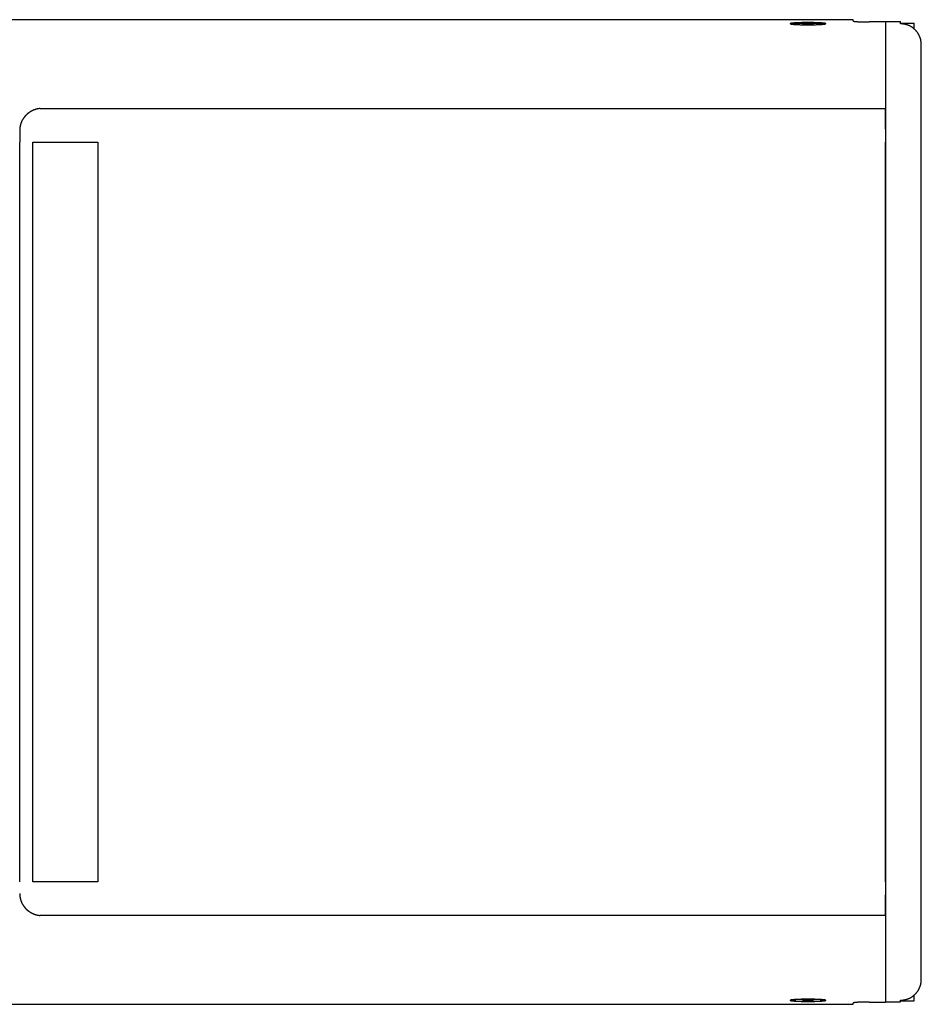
# Model space of a CAD drawing. Extents: x 1422 to 4284, y 1650 to 2964.
# Tile 30 of 30: x 4006 to 4284, y 2661 to 2964. Entities that reach past the tile are written whole.
import ezdxf

# ---------------------------------------------------------------- set-up
doc = ezdxf.new("R2010")
doc.units = 0
doc.layers.add('KF_SEQUENZA_10_NW_REAR', color=7, linetype='CONTINUOUS')

# ---------------------------------------------------------------- blocks, each defined once
blk = doc.blocks.new('KF_SEQUENZA_10_NW_REAR')
at = {"layer": 'KF_SEQUENZA_10_NW_REAR'}
for p, q in [((376.5, 0), (-376.5, 0)), ((376.5, 0), (376.5, -0.01)), ((360.9, -1.41), (361.94, -1.33)), ((361.58, -1.51), (360.9, -1.41)), ((363.3, -1.52), (361.58, -1.51)), ((361.94, -1.51), (361.94, -1.33)), ((361.94, -1.33), (363.66, -1.34)), ((364.34, -1.44), (363.3, -1.52)), ((363.66, -1.49), (363.66, -1.34)), ((363.66, -1.34), (364.34, -1.44)), ((376.5, -0.39), (376.5, -0.01)), ((386.5, -0.7), (381.5, -0.7)), ((382.8, -0.7), (382.8, -0.63)), ((386.5, -0.63), (382.8, -0.63)), ((386.5, -0.59), (391.1, -0.59)), ((386.5, -0.59), (386.5, -27.37)), ((386.5, -0.7), (386.5, -27.37)), ((391.1, -1.28), (391.1, -0.59)), ((391.15, -1.28), (391.1, -1.28)), ((391.3, -1.08), (391.3, -1.1)), ((391.3, -1.08), (395.3, -1.08)), ((391.3, -1.28), (391.3, -1.1)), ((395.3, -1.1), (395.3, -1.08)), ((395.3, -2.83), (395.3, -1.1)), ((397.5, -33.71), (397.5, -7.64)), ((126.35, -27.37), (386.5, -27.37)), ((386.5, -27.37), (386.5, -33.71)), ((386.5, -33.71), (386.5, -27.37)), ((120, -34.1), (120, -37.75)), ((386.5, -33.71), (386.5, -37.75)), ((386.5, -33.71), (386.5, -269.55)), ((397.5, -269.55), (397.5, -33.71)), ((120, -265.5), (120, -37.75)), ((124, -37.75), (144, -37.75)), ((124, -265.52), (124, -37.75)), ((144, -37.75), (144, -265.52)), ((144, -37.75), (144, -265.52)), ((386.5, -265.52), (386.5, -37.75)), ((144, -265.52), (124, -265.52)), ((386.5, -265.5), (386.5, -269.55)), ((386.5, -269.55), (386.5, -275.89)), ((386.5, -275.89), (386.5, -269.55)), ((397.5, -295.61), (397.5, -269.55)), ((386.5, -275.89), (126.35, -275.91)), ((386.5, -275.89), (386.5, -302.56)), ((386.5, -275.89), (386.5, -302.49)), ((-376.5, -303.26), (376.5, -303.26)), ((357.62, -302.03), (357.62, -301.89)), ((360.97, -302.06), (361.35, -301.96)), ((362.24, -302.13), (360.97, -302.06)), ((361.35, -301.96), (363, -301.93)), ((362.24, -302.13), (362.24, -301.94)), ((363.89, -302.1), (362.24, -302.13)), ((363, -301.93), (364.27, -302)), ((363.89, -301.98), (363.89, -302.1)), ((364.27, -302), (363.89, -302.1)), ((367.62, -302.03), (367.62, -301.89)), ((376.5, -303.24), (376.5, -302.86)), ((376.5, -303.24), (376.5, -303.26)), ((381.5, -302.56), (386.5, -302.56)), ((386.5, -302.5), (391.1, -302.5)), ((391.1, -302.49), (391.1, -301.97)), ((391.1, -301.97), (391.15, -301.97)), ((391.1, -302.49), (391.1, -302.5)), ((391.3, -302.15), (391.3, -301.97)), ((391.3, -302.15), (391.3, -302.18)), ((391.3, -302.18), (395.3, -302.18)), ((395.3, -302.15), (395.3, -300.43)), ((395.3, -302.18), (395.3, -302.15))]:
    blk.add_line(p, q, dxfattribs=at)
for points in [[(357.12, -1.23, 0), (357.13, -1.24, 0), (357.15, -1.26, 0), (357.18, -1.27, 0), (357.23, -1.29, 0), (357.29, -1.31, 0), (357.36, -1.32, 0), (357.44, -1.34, 0), (357.54, -1.35, 0), (357.65, -1.37, 0), (357.77, -1.38, 0), (357.9, -1.4, 0), (358.05, -1.41, 0), (358.2, -1.43, 0), (358.37, -1.44, 0), (358.55, -1.45, 0), (358.73, -1.46, 0), (358.93, -1.47, 0), (359.13, -1.49, 0), (359.34, -1.5, 0), (359.56, -1.5, 0), (359.79, -1.51, 0), (360.03, -1.52, 0), (360.27, -1.53, 0), (360.51, -1.54, 0), (360.77, -1.54, 0), (361.02, -1.55, 0), (361.28, -1.55, 0), (361.55, -1.55, 0), (361.81, -1.56, 0), (362.08, -1.56, 0), (362.35, -1.56, 0), (362.62, -1.56, 0), (362.89, -1.56, 0), (363.16, -1.56, 0), (363.43, -1.56, 0), (363.69, -1.55, 0), (363.96, -1.55, 0), (364.22, -1.55, 0), (364.47, -1.54, 0), (364.73, -1.54, 0), (364.97, -1.53, 0), (365.21, -1.52, 0), (365.45, -1.51, 0), (365.68, -1.5, 0), (365.9, -1.5, 0), (366.11, -1.49, 0), (366.31, -1.47, 0), (366.51, -1.46, 0), (366.69, -1.45, 0), (366.87, -1.44, 0), (367.04, -1.43, 0), (367.19, -1.41, 0), (367.34, -1.4, 0), (367.47, -1.38, 0), (367.59, -1.37, 0), (367.7, -1.35, 0), (367.8, -1.34, 0), (367.88, -1.32, 0), (367.95, -1.31, 0), (368.01, -1.29, 0), (368.06, -1.27, 0), (368.09, -1.26, 0), (368.11, -1.24, 0), (368.12, -1.23, 0), (368.11, -1.21, 0), (368.09, -1.19, 0), (368.06, -1.18, 0), (368.01, -1.16, 0), (367.95, -1.14, 0), (367.88, -1.13, 0), (367.8, -1.11, 0), (367.7, -1.1, 0), (367.59, -1.08, 0), (367.47, -1.07, 0), (367.34, -1.05, 0), (367.19, -1.04, 0), (367.04, -1.03, 0), (366.87, -1.01, 0), (366.69, -1, 0), (366.51, -0.99, 0), (366.31, -0.98, 0), (366.11, -0.97, 0), (365.9, -0.96, 0), (365.68, -0.95, 0), (365.45, -0.94, 0), (365.21, -0.93, 0), (364.97, -0.92, 0), (364.73, -0.92, 0), (364.47, -0.91, 0), (364.22, -0.9, 0), (363.96, -0.9, 0), (363.69, -0.9, 0), (363.43, -0.89, 0), (363.16, -0.89, 0), (362.89, -0.89, 0), (362.62, -0.89, 0), (362.35, -0.89, 0), (362.08, -0.89, 0), (361.81, -0.89, 0), (361.55, -0.9, 0), (361.28, -0.9, 0), (361.02, -0.9, 0), (360.77, -0.91, 0), (360.51, -0.92, 0), (360.27, -0.92, 0), (360.03, -0.93, 0), (359.79, -0.94, 0), (359.56, -0.95, 0), (359.34, -0.96, 0), (359.13, -0.97, 0), (358.93, -0.98, 0), (358.73, -0.99, 0), (358.55, -1, 0), (358.37, -1.01, 0), (358.2, -1.03, 0), (358.05, -1.04, 0), (357.9, -1.05, 0), (357.77, -1.07, 0), (357.65, -1.08, 0), (357.54, -1.1, 0), (357.44, -1.11, 0), (357.36, -1.13, 0), (357.29, -1.14, 0), (357.23, -1.16, 0), (357.18, -1.18, 0), (357.15, -1.19, 0), (357.13, -1.21, 0), (357.12, -1.23, 0)], [(367.55, -1.37, 0), (367.53, -1.37, 0), (367.51, -1.36, 0), (367.49, -1.35, 0), (367.46, -1.35, 0), (367.43, -1.34, 0), (367.4, -1.34, 0), (367.37, -1.33, 0), (367.33, -1.32, 0), (367.29, -1.32, 0), (367.25, -1.31, 0), (367.21, -1.3, 0), (367.16, -1.3, 0), (367.12, -1.29, 0), (367.07, -1.29, 0), (367.02, -1.28, 0), (366.96, -1.27, 0), (366.91, -1.27, 0), (366.85, -1.26, 0), (366.79, -1.26, 0), (366.73, -1.25, 0), (366.67, -1.25, 0), (366.6, -1.24, 0), (366.53, -1.24, 0), (366.46, -1.23, 0), (366.39, -1.23, 0), (366.32, -1.22, 0), (366.25, -1.22, 0), (366.17, -1.21, 0), (366.09, -1.21, 0), (366.01, -1.2, 0), (365.93, -1.2, 0), (365.85, -1.19, 0), (365.76, -1.19, 0), (365.68, -1.18, 0), (365.59, -1.18, 0), (365.5, -1.18, 0), (365.41, -1.17, 0), (365.32, -1.17, 0), (365.23, -1.16, 0), (365.13, -1.16, 0), (365.04, -1.16, 0), (364.94, -1.15, 0), (364.84, -1.15, 0), (364.74, -1.15, 0), (364.64, -1.15, 0), (364.54, -1.14, 0), (364.44, -1.14, 0), (364.34, -1.14, 0), (364.24, -1.14, 0), (364.13, -1.13, 0), (364.03, -1.13, 0), (363.92, -1.13, 0), (363.81, -1.13, 0), (363.71, -1.13, 0), (363.6, -1.13, 0), (363.49, -1.12, 0), (363.38, -1.12, 0), (363.28, -1.12, 0), (363.17, -1.12, 0), (363.06, -1.12, 0), (362.95, -1.12, 0), (362.84, -1.12, 0), (362.73, -1.12, 0), (362.62, -1.12, 0), (362.51, -1.12, 0), (362.4, -1.12, 0), (362.29, -1.12, 0), (362.18, -1.12, 0), (362.07, -1.12, 0), (361.96, -1.12, 0), (361.86, -1.12, 0), (361.75, -1.12, 0), (361.64, -1.13, 0), (361.53, -1.13, 0), (361.43, -1.13, 0), (361.32, -1.13, 0), (361.21, -1.13, 0), (361.11, -1.13, 0), (361, -1.14, 0), (360.9, -1.14, 0), (360.8, -1.14, 0), (360.7, -1.14, 0), (360.6, -1.15, 0), (360.5, -1.15, 0), (360.4, -1.15, 0), (360.3, -1.15, 0), (360.2, -1.16, 0), (360.11, -1.16, 0), (360.01, -1.16, 0), (359.92, -1.17, 0), (359.83, -1.17, 0), (359.74, -1.18, 0), (359.65, -1.18, 0), (359.56, -1.18, 0), (359.48, -1.19, 0), (359.39, -1.19, 0), (359.31, -1.2, 0), (359.23, -1.2, 0), (359.15, -1.21, 0), (359.07, -1.21, 0), (358.99, -1.22, 0), (358.92, -1.22, 0), (358.85, -1.23, 0), (358.77, -1.23, 0), (358.71, -1.24, 0), (358.64, -1.24, 0), (358.57, -1.25, 0), (358.51, -1.25, 0), (358.45, -1.26, 0), (358.39, -1.26, 0), (358.33, -1.27, 0), (358.28, -1.27, 0), (358.22, -1.28, 0), (358.17, -1.29, 0), (358.12, -1.29, 0), (358.08, -1.3, 0), (358.03, -1.3, 0), (357.99, -1.31, 0), (357.95, -1.32, 0), (357.91, -1.32, 0), (357.88, -1.33, 0), (357.84, -1.34, 0), (357.81, -1.34, 0), (357.78, -1.35, 0), (357.75, -1.35, 0), (357.73, -1.36, 0), (357.71, -1.37, 0), (357.69, -1.37, 0)], [(376.5, -0.39, 0), (376.5, -0.4, 0), (376.5, -0.4, 0), (376.5, -0.4, 0), (376.51, -0.41, 0), (376.51, -0.41, 0), (376.51, -0.42, 0), (376.52, -0.42, 0), (376.52, -0.42, 0), (376.53, -0.43, 0), (376.54, -0.43, 0), (376.55, -0.43, 0), (376.55, -0.44, 0), (376.56, -0.44, 0), (376.57, -0.45, 0), (376.58, -0.45, 0), (376.6, -0.45, 0), (376.61, -0.46, 0), (376.62, -0.46, 0), (376.63, -0.46, 0), (376.65, -0.47, 0), (376.67, -0.47, 0), (376.68, -0.47, 0), (376.7, -0.48, 0), (376.71, -0.48, 0), (376.73, -0.49, 0), (376.75, -0.49, 0), (376.77, -0.49, 0), (376.79, -0.5, 0), (376.81, -0.5, 0), (376.83, -0.5, 0), (376.86, -0.51, 0), (376.88, -0.51, 0), (376.9, -0.51, 0), (376.93, -0.52, 0), (376.95, -0.52, 0), (376.98, -0.52, 0), (377.01, -0.53, 0), (377.03, -0.53, 0), (377.06, -0.53, 0), (377.09, -0.54, 0), (377.12, -0.54, 0), (377.15, -0.54, 0), (377.18, -0.55, 0), (377.21, -0.55, 0), (377.24, -0.55, 0), (377.28, -0.56, 0), (377.31, -0.56, 0), (377.34, -0.56, 0), (377.38, -0.57, 0), (377.41, -0.57, 0), (377.45, -0.57, 0), (377.48, -0.58, 0), (377.52, -0.58, 0), (377.56, -0.58, 0), (377.6, -0.58, 0), (377.63, -0.59, 0), (377.67, -0.59, 0), (377.71, -0.59, 0), (377.75, -0.6, 0), (377.8, -0.6, 0), (377.84, -0.6, 0), (377.88, -0.6, 0), (377.92, -0.61, 0), (377.96, -0.61, 0), (378.01, -0.61, 0), (378.05, -0.61, 0), (378.1, -0.62, 0), (378.14, -0.62, 0), (378.19, -0.62, 0), (378.23, -0.62, 0), (378.28, -0.63, 0), (378.33, -0.63, 0), (378.38, -0.63, 0), (378.42, -0.63, 0), (378.47, -0.64, 0), (378.52, -0.64, 0), (378.57, -0.64, 0), (378.62, -0.64, 0), (378.67, -0.65, 0), (378.72, -0.65, 0), (378.77, -0.65, 0), (378.82, -0.65, 0), (378.88, -0.65, 0), (378.93, -0.66, 0), (378.98, -0.66, 0), (379.04, -0.66, 0), (379.09, -0.66, 0), (379.14, -0.66, 0), (379.2, -0.66, 0), (379.25, -0.67, 0), (379.31, -0.67, 0), (379.36, -0.67, 0), (379.42, -0.67, 0), (379.47, -0.67, 0), (379.53, -0.67, 0), (379.59, -0.68, 0), (379.64, -0.68, 0), (379.7, -0.68, 0), (379.76, -0.68, 0), (379.82, -0.68, 0), (379.87, -0.68, 0), (379.93, -0.68, 0), (379.99, -0.68, 0), (380.05, -0.69, 0), (380.11, -0.69, 0), (380.17, -0.69, 0), (380.23, -0.69, 0), (380.29, -0.69, 0), (380.35, -0.69, 0), (380.4, -0.69, 0), (380.46, -0.69, 0), (380.52, -0.69, 0), (380.58, -0.69, 0), (380.64, -0.69, 0), (380.71, -0.69, 0), (380.77, -0.7, 0), (380.83, -0.7, 0), (380.89, -0.7, 0), (380.95, -0.7, 0), (381.01, -0.7, 0), (381.07, -0.7, 0), (381.13, -0.7, 0), (381.19, -0.7, 0), (381.25, -0.7, 0), (381.32, -0.7, 0), (381.38, -0.7, 0), (381.44, -0.7, 0), (381.5, -0.7, 0)], [(397.5, -7.64, 0), (397.5, -7.57, 0), (397.5, -7.49, 0), (397.5, -7.41, 0), (397.49, -7.33, 0), (397.49, -7.25, 0), (397.48, -7.18, 0), (397.48, -7.1, 0), (397.47, -7.02, 0), (397.46, -6.94, 0), (397.45, -6.86, 0), (397.44, -6.79, 0), (397.43, -6.71, 0), (397.42, -6.63, 0), (397.41, -6.56, 0), (397.39, -6.48, 0), (397.38, -6.4, 0), (397.36, -6.33, 0), (397.35, -6.25, 0), (397.33, -6.17, 0), (397.31, -6.1, 0), (397.29, -6.02, 0), (397.27, -5.95, 0), (397.25, -5.87, 0), (397.23, -5.8, 0), (397.2, -5.72, 0), (397.18, -5.65, 0), (397.15, -5.57, 0), (397.13, -5.5, 0), (397.1, -5.43, 0), (397.07, -5.35, 0), (397.05, -5.28, 0), (397.02, -5.21, 0), (396.99, -5.14, 0), (396.95, -5.07, 0), (396.92, -4.99, 0), (396.89, -4.92, 0), (396.86, -4.85, 0), (396.82, -4.78, 0), (396.79, -4.71, 0), (396.75, -4.64, 0), (396.71, -4.58, 0), (396.68, -4.51, 0), (396.64, -4.44, 0), (396.6, -4.37, 0), (396.56, -4.31, 0), (396.51, -4.24, 0), (396.47, -4.17, 0), (396.43, -4.11, 0), (396.39, -4.04, 0), (396.34, -3.98, 0), (396.3, -3.92, 0), (396.25, -3.85, 0), (396.2, -3.79, 0), (396.16, -3.73, 0), (396.11, -3.67, 0), (396.06, -3.61, 0), (396.01, -3.55, 0), (395.96, -3.49, 0), (395.91, -3.43, 0), (395.86, -3.37, 0), (395.8, -3.31, 0), (395.75, -3.26, 0), (395.69, -3.2, 0), (395.64, -3.15, 0), (395.58, -3.09, 0), (395.53, -3.04, 0), (395.47, -2.98, 0), (395.41, -2.93, 0), (395.36, -2.88, 0), (395.3, -2.83, 0), (395.24, -2.78, 0), (395.18, -2.73, 0), (395.12, -2.68, 0), (395.06, -2.63, 0), (395, -2.58, 0), (394.93, -2.53, 0), (394.87, -2.49, 0), (394.81, -2.44, 0), (394.74, -2.4, 0), (394.68, -2.35, 0), (394.61, -2.31, 0), (394.55, -2.27, 0), (394.48, -2.23, 0), (394.42, -2.19, 0), (394.35, -2.15, 0), (394.28, -2.11, 0), (394.21, -2.07, 0), (394.14, -2.03, 0), (394.07, -2, 0), (394, -1.96, 0), (393.94, -1.93, 0), (393.87, -1.89, 0), (393.79, -1.86, 0), (393.72, -1.83, 0), (393.65, -1.8, 0), (393.58, -1.77, 0), (393.51, -1.74, 0), (393.44, -1.71, 0), (393.36, -1.68, 0), (393.29, -1.65, 0), (393.22, -1.63, 0), (393.14, -1.6, 0), (393.07, -1.58, 0), (392.99, -1.56, 0), (392.92, -1.53, 0), (392.84, -1.51, 0), (392.77, -1.49, 0), (392.69, -1.47, 0), (392.62, -1.45, 0), (392.54, -1.44, 0), (392.46, -1.42, 0), (392.39, -1.4, 0), (392.31, -1.39, 0), (392.24, -1.38, 0), (392.16, -1.36, 0), (392.08, -1.35, 0), (392, -1.34, 0), (391.93, -1.33, 0), (391.85, -1.32, 0), (391.77, -1.31, 0), (391.69, -1.31, 0), (391.62, -1.3, 0), (391.54, -1.29, 0), (391.46, -1.29, 0), (391.38, -1.29, 0), (391.31, -1.28, 0), (391.23, -1.28, 0), (391.15, -1.28, 0)], [(126.35, -27.37, 0), (126.28, -27.37, 0), (126.2, -27.38, 0), (126.12, -27.39, 0), (126.05, -27.4, 0), (125.98, -27.4, 0), (125.9, -27.41, 0), (125.83, -27.42, 0), (125.75, -27.43, 0), (125.68, -27.45, 0), (125.6, -27.46, 0), (125.53, -27.47, 0), (125.45, -27.49, 0), (125.38, -27.5, 0), (125.31, -27.52, 0), (125.23, -27.54, 0), (125.16, -27.56, 0), (125.08, -27.57, 0), (125.01, -27.59, 0), (124.94, -27.61, 0), (124.87, -27.64, 0), (124.79, -27.66, 0), (124.72, -27.68, 0), (124.65, -27.71, 0), (124.58, -27.73, 0), (124.5, -27.76, 0), (124.43, -27.78, 0), (124.36, -27.81, 0), (124.29, -27.84, 0), (124.22, -27.87, 0), (124.15, -27.9, 0), (124.08, -27.93, 0), (124.01, -27.96, 0), (123.94, -27.99, 0), (123.87, -28.02, 0), (123.8, -28.06, 0), (123.73, -28.09, 0), (123.67, -28.13, 0), (123.6, -28.16, 0), (123.53, -28.2, 0), (123.46, -28.24, 0), (123.4, -28.28, 0), (123.33, -28.32, 0), (123.27, -28.36, 0), (123.2, -28.4, 0), (123.14, -28.44, 0), (123.07, -28.48, 0), (123.01, -28.52, 0), (122.94, -28.57, 0), (122.88, -28.61, 0), (122.82, -28.66, 0), (122.76, -28.7, 0), (122.69, -28.75, 0), (122.63, -28.8, 0), (122.57, -28.84, 0), (122.51, -28.89, 0), (122.45, -28.94, 0), (122.39, -28.99, 0), (122.34, -29.04, 0), (122.28, -29.09, 0), (122.22, -29.14, 0), (122.17, -29.2, 0), (122.11, -29.25, 0), (122.05, -29.3, 0), (122, -29.36, 0), (121.94, -29.41, 0), (121.89, -29.47, 0), (121.84, -29.52, 0), (121.79, -29.58, 0), (121.73, -29.64, 0), (121.68, -29.7, 0), (121.63, -29.75, 0), (121.58, -29.81, 0), (121.53, -29.87, 0), (121.48, -29.93, 0), (121.44, -29.99, 0), (121.39, -30.05, 0), (121.34, -30.11, 0), (121.3, -30.18, 0), (121.25, -30.24, 0), (121.21, -30.3, 0), (121.17, -30.37, 0), (121.12, -30.43, 0), (121.08, -30.49, 0), (121.04, -30.56, 0), (121, -30.62, 0), (120.96, -30.69, 0), (120.92, -30.76, 0), (120.88, -30.82, 0), (120.84, -30.89, 0), (120.81, -30.96, 0), (120.77, -31.02, 0), (120.73, -31.09, 0), (120.7, -31.16, 0), (120.67, -31.23, 0), (120.63, -31.3, 0), (120.6, -31.37, 0), (120.57, -31.44, 0), (120.54, -31.51, 0), (120.51, -31.58, 0), (120.48, -31.65, 0), (120.45, -31.72, 0), (120.42, -31.79, 0), (120.4, -31.86, 0), (120.37, -31.93, 0), (120.35, -32.01, 0), (120.32, -32.08, 0), (120.3, -32.15, 0), (120.28, -32.22, 0), (120.26, -32.3, 0), (120.24, -32.37, 0), (120.22, -32.44, 0), (120.2, -32.52, 0), (120.18, -32.59, 0), (120.16, -32.66, 0), (120.14, -32.74, 0), (120.13, -32.81, 0), (120.11, -32.89, 0), (120.1, -32.96, 0), (120.09, -33.04, 0), (120.08, -33.11, 0), (120.06, -33.18, 0), (120.06, -33.26, 0), (120.05, -33.33, 0), (120.04, -33.41, 0), (120.03, -33.48, 0), (120.02, -33.56, 0), (120.02, -33.63, 0), (120.01, -33.71, 0)], [(120.01, -33.71, 0), (120.01, -33.71, 0), (120.01, -33.71, 0), (120.01, -33.72, 0), (120.01, -33.72, 0), (120.01, -33.72, 0), (120.01, -33.73, 0), (120.01, -33.73, 0), (120.01, -33.73, 0), (120.01, -33.74, 0), (120.01, -33.74, 0), (120.01, -33.74, 0), (120.01, -33.74, 0), (120.01, -33.75, 0), (120.01, -33.75, 0), (120.01, -33.75, 0), (120.01, -33.76, 0), (120.01, -33.76, 0), (120.01, -33.76, 0), (120.01, -33.77, 0), (120.01, -33.77, 0), (120.01, -33.77, 0), (120.01, -33.77, 0), (120.01, -33.78, 0), (120.01, -33.78, 0), (120.01, -33.78, 0), (120.01, -33.79, 0), (120.01, -33.79, 0), (120.01, -33.79, 0), (120.01, -33.8, 0), (120.01, -33.8, 0), (120.01, -33.8, 0), (120.01, -33.81, 0), (120.01, -33.81, 0), (120.01, -33.81, 0), (120.01, -33.81, 0), (120.01, -33.82, 0), (120.01, -33.82, 0), (120.01, -33.82, 0), (120.01, -33.83, 0), (120.01, -33.83, 0), (120, -33.83, 0), (120, -33.84, 0), (120, -33.84, 0), (120, -33.84, 0), (120, -33.84, 0), (120, -33.85, 0), (120, -33.85, 0), (120, -33.85, 0), (120, -33.86, 0), (120, -33.86, 0), (120, -33.86, 0), (120, -33.87, 0), (120, -33.87, 0), (120, -33.87, 0), (120, -33.87, 0), (120, -33.88, 0), (120, -33.88, 0), (120, -33.88, 0), (120, -33.89, 0), (120, -33.89, 0), (120, -33.89, 0), (120, -33.9, 0), (120, -33.9, 0), (120, -33.9, 0), (120, -33.91, 0), (120, -33.91, 0), (120, -33.91, 0), (120, -33.91, 0), (120, -33.92, 0), (120, -33.92, 0), (120, -33.92, 0), (120, -33.93, 0), (120, -33.93, 0), (120, -33.93, 0), (120, -33.94, 0), (120, -33.94, 0), (120, -33.94, 0), (120, -33.94, 0), (120, -33.95, 0), (120, -33.95, 0), (120, -33.95, 0), (120, -33.96, 0), (120, -33.96, 0), (120, -33.96, 0), (120, -33.97, 0), (120, -33.97, 0), (120, -33.97, 0), (120, -33.98, 0), (120, -33.98, 0), (120, -33.98, 0), (120, -33.98, 0), (120, -33.99, 0), (120, -33.99, 0), (120, -33.99, 0), (120, -34, 0), (120, -34, 0), (120, -34, 0), (120, -34.01, 0), (120, -34.01, 0), (120, -34.01, 0), (120, -34.01, 0), (120, -34.02, 0), (120, -34.02, 0), (120, -34.02, 0), (120, -34.03, 0), (120, -34.03, 0), (120, -34.03, 0), (120, -34.04, 0), (120, -34.04, 0), (120, -34.04, 0), (120, -34.04, 0), (120, -34.05, 0), (120, -34.05, 0), (120, -34.05, 0), (120, -34.06, 0), (120, -34.06, 0), (120, -34.06, 0), (120, -34.07, 0), (120, -34.07, 0), (120, -34.07, 0), (120, -34.08, 0), (120, -34.08, 0), (120, -34.08, 0), (120, -34.08, 0), (120, -34.09, 0), (120, -34.09, 0), (120, -34.09, 0), (120, -34.1, 0)], [(120, -269.16, 0), (120, -269.16, 0), (120, -269.17, 0), (120, -269.17, 0), (120, -269.17, 0), (120, -269.17, 0), (120, -269.18, 0), (120, -269.18, 0), (120, -269.18, 0), (120, -269.19, 0), (120, -269.19, 0), (120, -269.19, 0), (120, -269.2, 0), (120, -269.2, 0), (120, -269.2, 0), (120, -269.2, 0), (120, -269.21, 0), (120, -269.21, 0), (120, -269.21, 0), (120, -269.22, 0), (120, -269.22, 0), (120, -269.22, 0), (120, -269.23, 0), (120, -269.23, 0), (120, -269.23, 0), (120, -269.24, 0), (120, -269.24, 0), (120, -269.24, 0), (120, -269.24, 0), (120, -269.25, 0), (120, -269.25, 0), (120, -269.25, 0), (120, -269.26, 0), (120, -269.26, 0), (120, -269.26, 0), (120, -269.26, 0), (120, -269.27, 0), (120, -269.27, 0), (120, -269.27, 0), (120, -269.28, 0), (120, -269.28, 0), (120, -269.28, 0), (120, -269.29, 0), (120, -269.29, 0), (120, -269.29, 0), (120, -269.3, 0), (120, -269.3, 0), (120, -269.3, 0), (120, -269.31, 0), (120, -269.31, 0), (120, -269.31, 0), (120, -269.31, 0), (120, -269.32, 0), (120, -269.32, 0), (120, -269.32, 0), (120, -269.33, 0), (120, -269.33, 0), (120, -269.33, 0), (120, -269.33, 0), (120, -269.34, 0), (120, -269.34, 0), (120, -269.34, 0), (120, -269.35, 0), (120, -269.35, 0), (120, -269.35, 0), (120, -269.36, 0), (120, -269.36, 0), (120, -269.36, 0), (120, -269.37, 0), (120, -269.37, 0), (120, -269.37, 0), (120, -269.38, 0), (120, -269.38, 0), (120, -269.38, 0), (120, -269.38, 0), (120, -269.39, 0), (120, -269.39, 0), (120, -269.39, 0), (120, -269.4, 0), (120, -269.4, 0), (120, -269.4, 0), (120, -269.4, 0), (120, -269.41, 0), (120, -269.41, 0), (120, -269.41, 0), (120, -269.42, 0), (120, -269.42, 0), (120, -269.42, 0), (120.01, -269.43, 0), (120.01, -269.43, 0), (120.01, -269.43, 0), (120.01, -269.44, 0), (120.01, -269.44, 0), (120.01, -269.44, 0), (120.01, -269.44, 0), (120.01, -269.45, 0), (120.01, -269.45, 0), (120.01, -269.45, 0), (120.01, -269.46, 0), (120.01, -269.46, 0), (120.01, -269.46, 0), (120.01, -269.47, 0), (120.01, -269.47, 0), (120.01, -269.47, 0), (120.01, -269.48, 0), (120.01, -269.48, 0), (120.01, -269.48, 0), (120.01, -269.48, 0), (120.01, -269.49, 0), (120.01, -269.49, 0), (120.01, -269.49, 0), (120.01, -269.5, 0), (120.01, -269.5, 0), (120.01, -269.5, 0), (120.01, -269.5, 0), (120.01, -269.51, 0), (120.01, -269.51, 0), (120.01, -269.51, 0), (120.01, -269.52, 0), (120.01, -269.52, 0), (120.01, -269.52, 0), (120.01, -269.53, 0), (120.01, -269.53, 0), (120.01, -269.53, 0), (120.01, -269.54, 0), (120.01, -269.54, 0), (120.01, -269.54, 0), (120.01, -269.54, 0), (120.01, -269.55, 0)], [(120.01, -269.55, 0), (120.02, -269.62, 0), (120.02, -269.7, 0), (120.03, -269.77, 0), (120.04, -269.85, 0), (120.05, -269.92, 0), (120.06, -270, 0), (120.06, -270.07, 0), (120.08, -270.15, 0), (120.09, -270.22, 0), (120.1, -270.3, 0), (120.11, -270.37, 0), (120.13, -270.44, 0), (120.14, -270.52, 0), (120.16, -270.59, 0), (120.18, -270.67, 0), (120.2, -270.74, 0), (120.22, -270.81, 0), (120.24, -270.88, 0), (120.26, -270.96, 0), (120.28, -271.03, 0), (120.3, -271.1, 0), (120.32, -271.18, 0), (120.35, -271.25, 0), (120.37, -271.32, 0), (120.4, -271.39, 0), (120.42, -271.46, 0), (120.45, -271.54, 0), (120.48, -271.61, 0), (120.51, -271.68, 0), (120.54, -271.75, 0), (120.57, -271.82, 0), (120.6, -271.89, 0), (120.63, -271.96, 0), (120.67, -272.03, 0), (120.7, -272.1, 0), (120.73, -272.16, 0), (120.77, -272.23, 0), (120.81, -272.3, 0), (120.84, -272.37, 0), (120.88, -272.43, 0), (120.92, -272.5, 0), (120.96, -272.57, 0), (121, -272.63, 0), (121.04, -272.7, 0), (121.08, -272.76, 0), (121.12, -272.83, 0), (121.17, -272.89, 0), (121.21, -272.95, 0), (121.25, -273.02, 0), (121.3, -273.08, 0), (121.34, -273.14, 0), (121.39, -273.2, 0), (121.44, -273.26, 0), (121.48, -273.32, 0), (121.53, -273.38, 0), (121.58, -273.44, 0), (121.63, -273.5, 0), (121.68, -273.56, 0), (121.73, -273.62, 0), (121.79, -273.68, 0), (121.84, -273.73, 0), (121.89, -273.79, 0), (121.94, -273.84, 0), (122, -273.9, 0), (122.05, -273.95, 0), (122.11, -274.01, 0), (122.17, -274.06, 0), (122.22, -274.11, 0), (122.28, -274.16, 0), (122.34, -274.21, 0), (122.39, -274.26, 0), (122.45, -274.31, 0), (122.51, -274.36, 0), (122.57, -274.41, 0), (122.63, -274.46, 0), (122.69, -274.51, 0), (122.76, -274.55, 0), (122.82, -274.6, 0), (122.88, -274.64, 0), (122.94, -274.69, 0), (123.01, -274.73, 0), (123.07, -274.77, 0), (123.14, -274.82, 0), (123.2, -274.86, 0), (123.27, -274.9, 0), (123.33, -274.94, 0), (123.4, -274.98, 0), (123.46, -275.02, 0), (123.53, -275.06, 0), (123.6, -275.09, 0), (123.67, -275.13, 0), (123.73, -275.16, 0), (123.8, -275.2, 0), (123.87, -275.23, 0), (123.94, -275.26, 0), (124.01, -275.3, 0), (124.08, -275.33, 0), (124.15, -275.36, 0), (124.22, -275.39, 0), (124.29, -275.42, 0), (124.36, -275.45, 0), (124.43, -275.47, 0), (124.5, -275.5, 0), (124.58, -275.52, 0), (124.65, -275.55, 0), (124.72, -275.57, 0), (124.79, -275.6, 0), (124.87, -275.62, 0), (124.94, -275.64, 0), (125.01, -275.66, 0), (125.08, -275.68, 0), (125.16, -275.7, 0), (125.23, -275.72, 0), (125.31, -275.74, 0), (125.38, -275.75, 0), (125.45, -275.77, 0), (125.53, -275.78, 0), (125.6, -275.8, 0), (125.68, -275.81, 0), (125.75, -275.82, 0), (125.83, -275.83, 0), (125.9, -275.84, 0), (125.98, -275.85, 0), (126.05, -275.86, 0), (126.12, -275.87, 0), (126.2, -275.88, 0), (126.28, -275.88, 0), (126.35, -275.89, 0)], [(391.15, -301.97, 0), (391.23, -301.97, 0), (391.31, -301.97, 0), (391.38, -301.97, 0), (391.46, -301.97, 0), (391.54, -301.96, 0), (391.62, -301.96, 0), (391.69, -301.95, 0), (391.77, -301.94, 0), (391.85, -301.94, 0), (391.93, -301.93, 0), (392, -301.92, 0), (392.08, -301.9, 0), (392.16, -301.89, 0), (392.24, -301.88, 0), (392.31, -301.87, 0), (392.39, -301.85, 0), (392.46, -301.84, 0), (392.54, -301.82, 0), (392.62, -301.8, 0), (392.69, -301.78, 0), (392.77, -301.76, 0), (392.84, -301.74, 0), (392.92, -301.72, 0), (392.99, -301.7, 0), (393.07, -301.68, 0), (393.14, -301.65, 0), (393.22, -301.63, 0), (393.29, -301.6, 0), (393.36, -301.57, 0), (393.44, -301.55, 0), (393.51, -301.52, 0), (393.58, -301.49, 0), (393.65, -301.46, 0), (393.72, -301.43, 0), (393.79, -301.4, 0), (393.87, -301.36, 0), (393.94, -301.33, 0), (394, -301.29, 0), (394.07, -301.26, 0), (394.14, -301.22, 0), (394.21, -301.19, 0), (394.28, -301.15, 0), (394.35, -301.11, 0), (394.42, -301.07, 0), (394.48, -301.03, 0), (394.55, -300.99, 0), (394.61, -300.94, 0), (394.68, -300.9, 0), (394.74, -300.86, 0), (394.81, -300.81, 0), (394.87, -300.77, 0), (394.93, -300.72, 0), (395, -300.68, 0), (395.06, -300.63, 0), (395.12, -300.58, 0), (395.18, -300.53, 0), (395.24, -300.48, 0), (395.3, -300.43, 0), (395.36, -300.38, 0), (395.41, -300.33, 0), (395.47, -300.27, 0), (395.53, -300.22, 0), (395.58, -300.17, 0), (395.64, -300.11, 0), (395.69, -300.06, 0), (395.75, -300, 0), (395.8, -299.94, 0), (395.86, -299.88, 0), (395.91, -299.83, 0), (395.96, -299.77, 0), (396.01, -299.71, 0), (396.06, -299.65, 0), (396.11, -299.59, 0), (396.16, -299.53, 0), (396.2, -299.46, 0), (396.25, -299.4, 0), (396.3, -299.34, 0), (396.34, -299.27, 0), (396.39, -299.21, 0), (396.43, -299.15, 0), (396.47, -299.08, 0), (396.51, -299.01, 0), (396.56, -298.95, 0), (396.6, -298.88, 0), (396.64, -298.81, 0), (396.68, -298.75, 0), (396.71, -298.68, 0), (396.75, -298.61, 0), (396.79, -298.54, 0), (396.82, -298.47, 0), (396.86, -298.4, 0), (396.89, -298.33, 0), (396.92, -298.26, 0), (396.95, -298.19, 0), (396.99, -298.12, 0), (397.02, -298.05, 0), (397.05, -297.97, 0), (397.07, -297.9, 0), (397.1, -297.83, 0), (397.13, -297.75, 0), (397.15, -297.68, 0), (397.18, -297.61, 0), (397.2, -297.53, 0), (397.23, -297.46, 0), (397.25, -297.38, 0), (397.27, -297.31, 0), (397.29, -297.23, 0), (397.31, -297.16, 0), (397.33, -297.08, 0), (397.35, -297.01, 0), (397.36, -296.93, 0), (397.38, -296.85, 0), (397.39, -296.78, 0), (397.41, -296.7, 0), (397.42, -296.62, 0), (397.43, -296.55, 0), (397.44, -296.47, 0), (397.45, -296.39, 0), (397.46, -296.31, 0), (397.47, -296.24, 0), (397.48, -296.16, 0), (397.48, -296.08, 0), (397.49, -296, 0), (397.49, -295.92, 0), (397.5, -295.85, 0), (397.5, -295.77, 0), (397.5, -295.69, 0), (397.5, -295.61, 0)], [(368.12, -302.03, 0), (368.11, -302.01, 0), (368.09, -302, 0), (368.06, -301.98, 0), (368.01, -301.96, 0), (367.95, -301.95, 0), (367.88, -301.93, 0), (367.8, -301.92, 0), (367.7, -301.9, 0), (367.59, -301.89, 0), (367.47, -301.87, 0), (367.34, -301.86, 0), (367.19, -301.84, 0), (367.04, -301.83, 0), (366.87, -301.82, 0), (366.69, -301.8, 0), (366.51, -301.79, 0), (366.31, -301.78, 0), (366.11, -301.77, 0), (365.9, -301.76, 0), (365.68, -301.75, 0), (365.45, -301.74, 0), (365.21, -301.73, 0), (364.97, -301.73, 0), (364.73, -301.72, 0), (364.47, -301.71, 0), (364.22, -301.71, 0), (363.96, -301.7, 0), (363.69, -301.7, 0), (363.43, -301.7, 0), (363.16, -301.7, 0), (362.89, -301.69, 0), (362.62, -301.69, 0), (362.35, -301.69, 0), (362.08, -301.7, 0), (361.81, -301.7, 0), (361.55, -301.7, 0), (361.28, -301.7, 0), (361.02, -301.71, 0), (360.77, -301.71, 0), (360.51, -301.72, 0), (360.27, -301.73, 0), (360.03, -301.73, 0), (359.79, -301.74, 0), (359.56, -301.75, 0), (359.34, -301.76, 0), (359.13, -301.77, 0), (358.93, -301.78, 0), (358.73, -301.79, 0), (358.55, -301.8, 0), (358.37, -301.82, 0), (358.2, -301.83, 0), (358.05, -301.84, 0), (357.9, -301.86, 0), (357.77, -301.87, 0), (357.65, -301.89, 0), (357.54, -301.9, 0), (357.44, -301.92, 0), (357.36, -301.93, 0), (357.29, -301.95, 0), (357.23, -301.96, 0), (357.18, -301.98, 0), (357.15, -302, 0), (357.13, -302.01, 0), (357.12, -302.03, 0), (357.13, -302.05, 0), (357.15, -302.06, 0), (357.18, -302.08, 0), (357.23, -302.1, 0), (357.29, -302.11, 0), (357.36, -302.13, 0), (357.44, -302.14, 0), (357.54, -302.16, 0), (357.65, -302.17, 0), (357.77, -302.19, 0), (357.9, -302.2, 0), (358.05, -302.22, 0), (358.2, -302.23, 0), (358.37, -302.24, 0), (358.55, -302.25, 0), (358.73, -302.27, 0), (358.93, -302.28, 0), (359.13, -302.29, 0), (359.34, -302.3, 0), (359.56, -302.31, 0), (359.79, -302.32, 0), (360.03, -302.33, 0), (360.27, -302.33, 0), (360.51, -302.34, 0), (360.77, -302.35, 0), (361.02, -302.35, 0), (361.28, -302.36, 0), (361.55, -302.36, 0), (361.81, -302.36, 0), (362.08, -302.36, 0), (362.35, -302.37, 0), (362.62, -302.37, 0), (362.89, -302.37, 0), (363.16, -302.36, 0), (363.43, -302.36, 0), (363.69, -302.36, 0), (363.96, -302.36, 0), (364.22, -302.35, 0), (364.47, -302.35, 0), (364.73, -302.34, 0), (364.97, -302.33, 0), (365.21, -302.33, 0), (365.45, -302.32, 0), (365.68, -302.31, 0), (365.9, -302.3, 0), (366.11, -302.29, 0), (366.31, -302.28, 0), (366.51, -302.27, 0), (366.69, -302.25, 0), (366.87, -302.24, 0), (367.04, -302.23, 0), (367.19, -302.22, 0), (367.34, -302.2, 0), (367.47, -302.19, 0), (367.59, -302.17, 0), (367.7, -302.16, 0), (367.8, -302.14, 0), (367.88, -302.13, 0), (367.95, -302.11, 0), (368.01, -302.1, 0), (368.06, -302.08, 0), (368.09, -302.06, 0), (368.11, -302.05, 0), (368.12, -302.03, 0)], [(357.62, -302.03, 0), (357.63, -302.05, 0), (357.64, -302.06, 0), (357.67, -302.07, 0), (357.72, -302.09, 0), (357.77, -302.1, 0), (357.83, -302.12, 0), (357.91, -302.13, 0), (358, -302.15, 0), (358.1, -302.16, 0), (358.21, -302.17, 0), (358.33, -302.19, 0), (358.46, -302.2, 0), (358.6, -302.21, 0), (358.75, -302.22, 0), (358.92, -302.24, 0), (359.08, -302.25, 0), (359.26, -302.26, 0), (359.45, -302.27, 0), (359.64, -302.27, 0), (359.84, -302.28, 0), (360.05, -302.29, 0), (360.26, -302.3, 0), (360.48, -302.31, 0), (360.71, -302.31, 0), (360.94, -302.32, 0), (361.17, -302.32, 0), (361.4, -302.33, 0), (361.64, -302.33, 0), (361.89, -302.33, 0), (362.13, -302.33, 0), (362.38, -302.33, 0), (362.62, -302.33, 0), (362.87, -302.33, 0), (363.11, -302.33, 0), (363.35, -302.33, 0), (363.6, -302.33, 0), (363.83, -302.33, 0), (364.07, -302.32, 0), (364.3, -302.32, 0), (364.53, -302.31, 0), (364.76, -302.31, 0), (364.98, -302.3, 0), (365.19, -302.29, 0), (365.4, -302.28, 0), (365.6, -302.27, 0), (365.79, -302.27, 0), (365.98, -302.26, 0), (366.16, -302.25, 0), (366.32, -302.24, 0), (366.49, -302.22, 0), (366.64, -302.21, 0), (366.78, -302.2, 0), (366.91, -302.19, 0), (367.03, -302.17, 0), (367.14, -302.16, 0), (367.24, -302.15, 0), (367.33, -302.13, 0), (367.4, -302.12, 0), (367.47, -302.1, 0), (367.52, -302.09, 0), (367.57, -302.07, 0), (367.6, -302.06, 0), (367.61, -302.05, 0), (367.62, -302.03, 0), (367.61, -302.01, 0), (367.6, -302, 0), (367.57, -301.99, 0), (367.52, -301.97, 0), (367.47, -301.96, 0), (367.4, -301.94, 0), (367.33, -301.93, 0), (367.24, -301.91, 0), (367.14, -301.9, 0), (367.03, -301.89, 0), (366.91, -301.87, 0), (366.78, -301.86, 0), (366.64, -301.85, 0), (366.49, -301.84, 0), (366.32, -301.82, 0), (366.16, -301.81, 0), (365.98, -301.8, 0), (365.79, -301.79, 0), (365.6, -301.79, 0), (365.4, -301.78, 0), (365.19, -301.77, 0), (364.98, -301.76, 0), (364.76, -301.75, 0), (364.53, -301.75, 0), (364.3, -301.74, 0), (364.07, -301.74, 0), (363.83, -301.73, 0), (363.6, -301.73, 0), (363.35, -301.73, 0), (363.11, -301.73, 0), (362.87, -301.73, 0), (362.62, -301.73, 0), (362.38, -301.73, 0), (362.13, -301.73, 0), (361.89, -301.73, 0), (361.64, -301.73, 0), (361.4, -301.73, 0), (361.17, -301.74, 0), (360.94, -301.74, 0), (360.71, -301.75, 0), (360.48, -301.75, 0), (360.26, -301.76, 0), (360.05, -301.77, 0), (359.84, -301.78, 0), (359.64, -301.79, 0), (359.45, -301.79, 0), (359.26, -301.8, 0), (359.08, -301.81, 0), (358.92, -301.82, 0), (358.75, -301.84, 0), (358.6, -301.85, 0), (358.46, -301.86, 0), (358.33, -301.87, 0), (358.21, -301.89, 0), (358.1, -301.9, 0), (358, -301.91, 0), (357.91, -301.93, 0), (357.83, -301.94, 0), (357.77, -301.96, 0), (357.72, -301.97, 0), (357.67, -301.99, 0), (357.64, -302, 0), (357.63, -302.01, 0), (357.62, -302.03, 0)], [(381.5, -302.56, 0), (381.44, -302.56, 0), (381.38, -302.56, 0), (381.32, -302.56, 0), (381.25, -302.56, 0), (381.19, -302.56, 0), (381.13, -302.56, 0), (381.07, -302.56, 0), (381.01, -302.56, 0), (380.95, -302.56, 0), (380.89, -302.56, 0), (380.83, -302.56, 0), (380.77, -302.56, 0), (380.71, -302.56, 0), (380.64, -302.56, 0), (380.58, -302.56, 0), (380.52, -302.56, 0), (380.46, -302.56, 0), (380.4, -302.56, 0), (380.35, -302.56, 0), (380.29, -302.57, 0), (380.23, -302.57, 0), (380.17, -302.57, 0), (380.11, -302.57, 0), (380.05, -302.57, 0), (379.99, -302.57, 0), (379.93, -302.57, 0), (379.87, -302.57, 0), (379.82, -302.57, 0), (379.76, -302.58, 0), (379.7, -302.58, 0), (379.64, -302.58, 0), (379.59, -302.58, 0), (379.53, -302.58, 0), (379.47, -302.58, 0), (379.42, -302.58, 0), (379.36, -302.59, 0), (379.31, -302.59, 0), (379.25, -302.59, 0), (379.2, -302.59, 0), (379.14, -302.59, 0), (379.09, -302.6, 0), (379.04, -302.6, 0), (378.98, -302.6, 0), (378.93, -302.6, 0), (378.88, -302.6, 0), (378.82, -302.6, 0), (378.77, -302.61, 0), (378.72, -302.61, 0), (378.67, -302.61, 0), (378.62, -302.61, 0), (378.57, -302.62, 0), (378.52, -302.62, 0), (378.47, -302.62, 0), (378.42, -302.62, 0), (378.38, -302.62, 0), (378.33, -302.63, 0), (378.28, -302.63, 0), (378.23, -302.63, 0), (378.19, -302.63, 0), (378.14, -302.64, 0), (378.1, -302.64, 0), (378.05, -302.64, 0), (378.01, -302.64, 0), (377.96, -302.65, 0), (377.92, -302.65, 0), (377.88, -302.65, 0), (377.84, -302.65, 0), (377.8, -302.66, 0), (377.75, -302.66, 0), (377.71, -302.66, 0), (377.67, -302.67, 0), (377.63, -302.67, 0), (377.6, -302.67, 0), (377.56, -302.67, 0), (377.52, -302.68, 0), (377.48, -302.68, 0), (377.45, -302.68, 0), (377.41, -302.69, 0), (377.38, -302.69, 0), (377.34, -302.69, 0), (377.31, -302.7, 0), (377.28, -302.7, 0), (377.24, -302.7, 0), (377.21, -302.7, 0), (377.18, -302.71, 0), (377.15, -302.71, 0), (377.12, -302.71, 0), (377.09, -302.72, 0), (377.06, -302.72, 0), (377.03, -302.73, 0), (377.01, -302.73, 0), (376.98, -302.73, 0), (376.95, -302.74, 0), (376.93, -302.74, 0), (376.9, -302.74, 0), (376.88, -302.75, 0), (376.86, -302.75, 0), (376.83, -302.75, 0), (376.81, -302.76, 0), (376.79, -302.76, 0), (376.77, -302.76, 0), (376.75, -302.77, 0), (376.73, -302.77, 0), (376.71, -302.77, 0), (376.7, -302.78, 0), (376.68, -302.78, 0), (376.67, -302.78, 0), (376.65, -302.79, 0), (376.63, -302.79, 0), (376.62, -302.8, 0), (376.61, -302.8, 0), (376.6, -302.8, 0), (376.58, -302.81, 0), (376.57, -302.81, 0), (376.56, -302.81, 0), (376.55, -302.82, 0), (376.55, -302.82, 0), (376.54, -302.82, 0), (376.53, -302.83, 0), (376.52, -302.83, 0), (376.52, -302.84, 0), (376.51, -302.84, 0), (376.51, -302.84, 0), (376.51, -302.85, 0), (376.5, -302.85, 0), (376.5, -302.86, 0), (376.5, -302.86, 0), (376.5, -302.86, 0)]]:
    blk.add_polyline3d(points, dxfattribs=at)

msp = doc.modelspace()

# ---------------------------------------------------------------- block references
at = {"layer": 'KF_SEQUENZA_10_NW_REAR'}
msp.add_blockref('KF_SEQUENZA_10_NW_REAR', (3886.12, 2964.37), dxfattribs=at)

doc.saveas('drawing.dxf')
